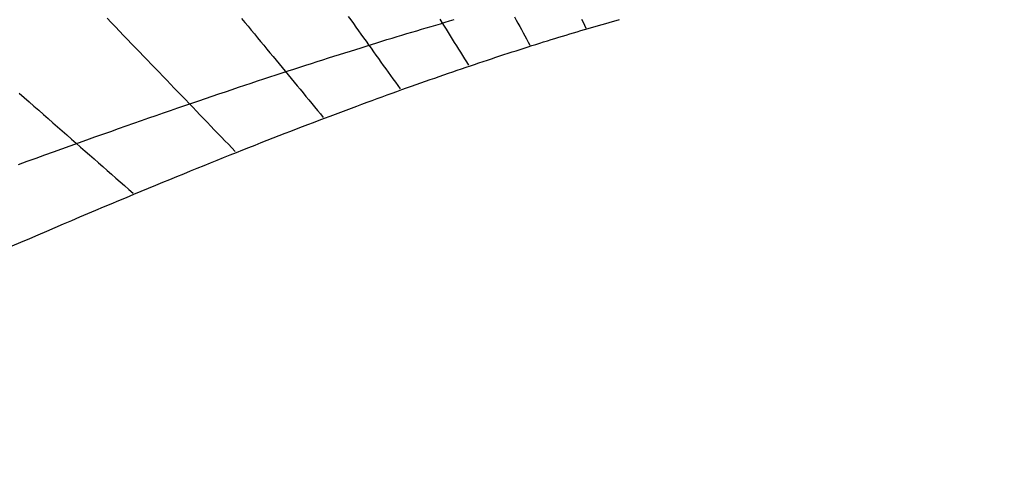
# Model space of a CAD drawing. Header units: millimetres. Extents: x -483 to 483, y -483 to 483.
# Tile 2 of 13: x -292 to -14, y -92 to 36. Entities that reach past the tile are written whole.
import ezdxf

# ---------------------------------------------------------------- set-up
doc = ezdxf.new("R2010")
doc.units = ezdxf.units.MM
for name, color, linetype in [('CUT', 1, 'Continuous'), ('DECL', 30, 'Continuous'), ('HOUR', 7, 'Continuous'), ('HOUR15', 9, 'Continuous'), ('HOUR30', 8, 'Continuous')]:
    doc.layers.add(name, color=color, linetype=linetype)

msp = doc.modelspace()

# ---------------------------------------------------------------- linework, layer by layer
at = {"layer": 'CUT'}
for radius in [483.33, 423.33]:
    msp.add_circle((0, 0), radius, dxfattribs=at)
at = {"layer": 'DECL'}
for points in [[(-294.07, -27.49), (-291.58, -26.42), (-289.12, -25.35), (-286.7, -24.31), (-284.3, -23.28), (-281.93, -22.26), (-279.6, -21.26), (-277.29, -20.28), (-275.01, -19.31), (-272.75, -18.35), (-270.52, -17.41), (-268.32, -16.48), (-266.15, -15.57), (-264, -14.66), (-261.87, -13.77), (-259.77, -12.9), (-257.69, -12.03), (-255.64, -11.18), (-253.61, -10.34), (-251.6, -9.51), (-249.61, -8.69), (-247.65, -7.89), (-245.7, -7.09), (-243.78, -6.31), (-241.88, -5.53), (-239.99, -4.77), (-238.13, -4.02), (-236.28, -3.28), (-234.46, -2.54), (-232.65, -1.82), (-230.86, -1.1), (-229.09, -0.4), (-227.34, 0.3), (-225.6, 0.98), (-223.88, 1.66), (-222.18, 2.33), (-220.49, 2.99), (-218.82, 3.64), (-217.17, 4.29), (-215.53, 4.92), (-213.9, 5.55), (-212.29, 6.17), (-210.7, 6.78), (-209.12, 7.39), (-207.55, 7.98), (-206, 8.57), (-204.46, 9.15), (-202.94, 9.73), (-201.43, 10.3), (-199.93, 10.86), (-198.44, 11.41), (-196.97, 11.96), (-195.51, 12.5), (-194.06, 13.04), (-192.63, 13.57), (-191.2, 14.09), (-189.79, 14.6), (-188.39, 15.11), (-187, 15.62), (-185.62, 16.11), (-184.26, 16.61), (-182.9, 17.09), (-181.55, 17.57), (-180.22, 18.05), (-178.89, 18.52), (-177.58, 18.98), (-176.27, 19.44), (-174.98, 19.89), (-173.69, 20.34), (-172.41, 20.79), (-171.15, 21.22), (-169.89, 21.66), (-168.64, 22.09), (-167.4, 22.51), (-166.17, 22.93), (-164.95, 23.34), (-163.74, 23.75), (-162.53, 24.16), (-161.34, 24.56), (-160.15, 24.95), (-158.97, 25.34), (-157.79, 25.73), (-156.63, 26.11), (-155.47, 26.49), (-154.32, 26.87), (-153.18, 27.24), (-152.05, 27.6), (-150.92, 27.97), (-149.8, 28.32), (-148.69, 28.68), (-147.59, 29.03), (-146.49, 29.37), (-145.4, 29.72), (-144.31, 30.06), (-143.23, 30.39), (-142.16, 30.72), (-141.1, 31.05), (-140.04, 31.38), (-138.98, 31.7), (-137.94, 32.02), (-136.9, 32.33), (-135.86, 32.64), (-134.84, 32.95), (-133.81, 33.25), (-132.8, 33.55), (-131.78, 33.85), (-130.78, 34.15), (-129.78, 34.44), (-128.79, 34.73), (-127.8, 35.01), (-126.81, 35.29), (-125.83, 35.57), (-124.86, 35.85), (-123.89, 36.12), (-122.93, 36.39)], [(-292.31, -4.49), (-289.8, -3.57), (-287.31, -2.67), (-284.86, -1.79), (-282.44, -0.91), (-280.04, -0.05), (-277.68, 0.8), (-275.35, 1.63), (-273.04, 2.45), (-270.77, 3.26), (-268.52, 4.06), (-266.29, 4.85), (-264.09, 5.63), (-261.92, 6.39), (-259.78, 7.14), (-257.65, 7.89), (-255.55, 8.62), (-253.48, 9.34), (-251.43, 10.05), (-249.4, 10.76), (-247.39, 11.45), (-245.41, 12.13), (-243.45, 12.8), (-241.5, 13.47), (-239.58, 14.12), (-237.68, 14.77), (-235.8, 15.41), (-233.94, 16.03), (-232.09, 16.66), (-230.27, 17.27), (-228.46, 17.87), (-226.68, 18.47), (-224.91, 19.06), (-223.15, 19.64), (-221.42, 20.21), (-219.7, 20.78), (-218, 21.33), (-216.31, 21.89), (-214.64, 22.43), (-212.99, 22.97), (-211.35, 23.5), (-209.72, 24.02), (-208.12, 24.54), (-206.52, 25.05), (-204.94, 25.55), (-203.38, 26.05), (-201.82, 26.54), (-200.29, 27.03), (-198.76, 27.51), (-197.25, 27.98), (-195.75, 28.45), (-194.27, 28.91), (-192.79, 29.37), (-191.33, 29.82), (-189.88, 30.27), (-188.45, 30.71), (-187.02, 31.14), (-185.61, 31.57), (-184.21, 32), (-182.82, 32.42), (-181.44, 32.83), (-180.07, 33.24), (-178.71, 33.65), (-177.36, 34.05), (-176.03, 34.44), (-174.7, 34.83), (-173.38, 35.22), (-172.08, 35.6), (-170.78, 35.98), (-169.49, 36.35)]]:
    msp.add_lwpolyline(points, dxfattribs=at)
at = {"layer": 'HOUR'}
for points in [[(-229.41, 36.69), (-228.5, 35.59), (-227.6, 34.5), (-226.7, 33.41), (-225.81, 32.33), (-224.92, 31.25), (-224.04, 30.18), (-223.16, 29.11), (-222.28, 28.05), (-221.41, 26.99), (-220.55, 25.94), (-219.68, 24.9), (-218.83, 23.86), (-217.97, 22.82), (-217.12, 21.79), (-216.28, 20.76), (-215.43, 19.74), (-214.6, 18.73), (-213.76, 17.71), (-212.93, 16.71), (-212.1, 15.7), (-211.28, 14.7), (-210.46, 13.71), (-209.64, 12.72), (-208.83, 11.73), (-208.02, 10.75), (-207.21, 9.77), (-206.41, 8.8)], [(-133.6, 36.52), (-133.19, 35.67), (-132.78, 34.82), (-132.37, 33.97)]]:
    msp.add_lwpolyline(points, dxfattribs=at)
at = {"layer": 'HOUR15'}
for points in [[(-267.29, 36.73), (-266.13, 35.52), (-264.97, 34.31), (-263.81, 33.11), (-262.67, 31.92), (-261.53, 30.74), (-260.4, 29.56), (-259.28, 28.39), (-258.16, 27.23), (-257.05, 26.07), (-255.95, 24.93), (-254.85, 23.78), (-253.76, 22.65), (-252.67, 21.52), (-251.6, 20.4), (-250.52, 19.28), (-249.46, 18.17), (-248.4, 17.07), (-247.34, 15.97), (-246.29, 14.88), (-245.25, 13.79), (-244.21, 12.71), (-243.18, 11.64), (-242.15, 10.57), (-241.13, 9.51), (-240.12, 8.45), (-239.1, 7.4), (-238.1, 6.35), (-237.1, 5.31), (-236.1, 4.27), (-235.11, 3.24), (-234.12, 2.21), (-233.14, 1.19), (-232.16, 0.17), (-231.19, -0.84)], [(-199.36, 37.28), (-198.63, 36.26), (-197.91, 35.25), (-197.19, 34.25), (-196.48, 33.24), (-195.76, 32.24), (-195.05, 31.25), (-194.34, 30.26), (-193.64, 29.27), (-192.94, 28.29), (-192.24, 27.31), (-191.54, 26.34), (-190.85, 25.37), (-190.16, 24.4), (-189.47, 23.44), (-188.79, 22.48), (-188.1, 21.52), (-187.42, 20.57), (-186.75, 19.62), (-186.07, 18.68), (-185.4, 17.74), (-184.73, 16.8)], [(-152.49, 37.13), (-152, 36.24), (-151.52, 35.34), (-151.03, 34.45), (-150.55, 33.57), (-150.06, 32.68), (-149.58, 31.8), (-149.1, 30.92), (-148.62, 30.04), (-148.14, 29.17)]]:
    msp.add_lwpolyline(points, dxfattribs=at)
at = {"layer": 'HOUR30'}
for points in [[(-173.54, 36.45), (-172.95, 35.51), (-172.36, 34.56), (-171.78, 33.63), (-171.19, 32.69), (-170.61, 31.76), (-170.03, 30.83), (-169.46, 29.9), (-168.88, 28.98), (-168.31, 28.06), (-167.74, 27.14), (-167.17, 26.23), (-166.6, 25.32), (-166.03, 24.41), (-165.47, 23.5)], [(-292.05, 15.62), (-290.67, 14.4), (-289.29, 13.19), (-287.93, 11.99), (-286.58, 10.8), (-285.23, 9.62), (-283.9, 8.45), (-282.57, 7.28), (-281.25, 6.12), (-279.94, 4.96), (-278.63, 3.82), (-277.34, 2.68), (-276.05, 1.55), (-274.77, 0.42), (-273.5, -0.7), (-272.24, -1.81), (-270.98, -2.91), (-269.74, -4.01), (-268.49, -5.1), (-267.26, -6.19), (-266.03, -7.27), (-264.81, -8.34), (-263.6, -9.41), (-262.39, -10.47), (-261.19, -11.53), (-260, -12.58)]]:
    msp.add_lwpolyline(points, dxfattribs=at)

doc.saveas('drawing.dxf')
